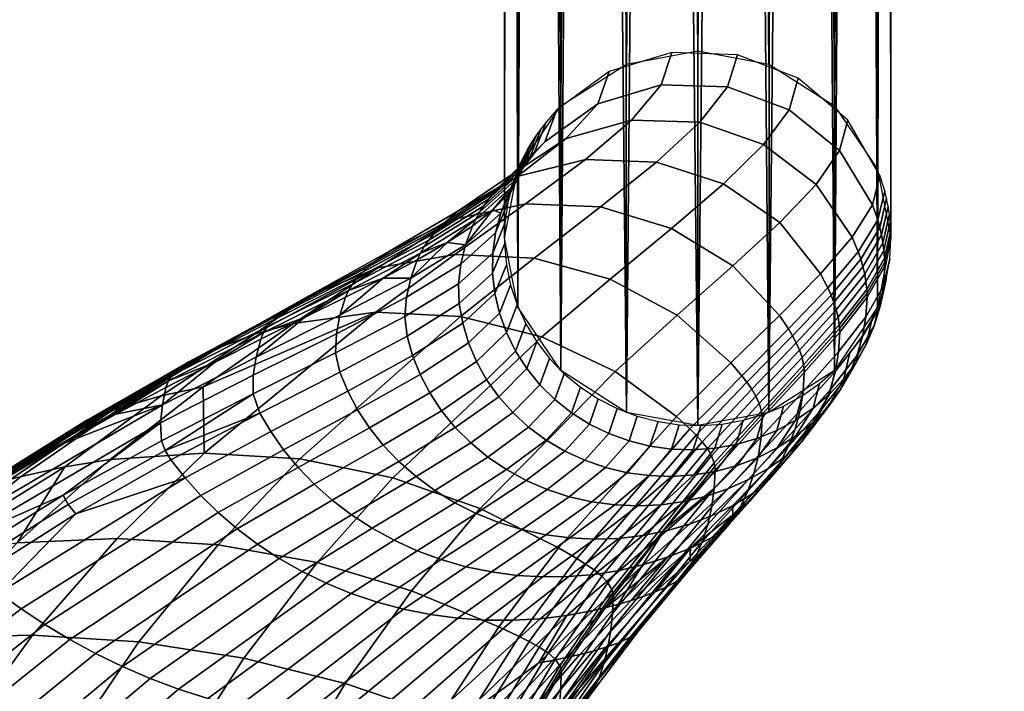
# Model space of a CAD drawing. Header units: millimetres. Extents: x -294 to 294, y -233 to 281.
# Tile 19 of 66: x -268 to -227, y 91 to 119. Entities that reach past the tile are written whole.
import ezdxf

# ---------------------------------------------------------------- set-up
doc = ezdxf.new("R2010")
doc.units = ezdxf.units.MM
doc.header["$MEASUREMENT"] = 0
for name, color, linetype, true_color in [('nozky', 7, 'Continuous', 0x1e1e1e), ('podnoz', 252, 'Continuous', 0x696969), ('podrucky', 7, 'Continuous', 0x000000)]:
    doc.layers.add(name, color=color, linetype=linetype, true_color=true_color)

msp = doc.modelspace()

# ---------------------------------------------------------------- meshes
at = {"layer": 'nozky'}
mesh = msp.add_polyface(dxfattribs=at)
corners = [(-224.936, -216.732, 2), (-223.794, -217.041), (-224.981, -216.952), (-226.511, -216.889, 2), (-223.75, -216.821, 2), (-246.692, 260.476), (-247.41, 261.888), (-233.308, 260.476), (-247.85, 263.411), (-232.59, 261.888), (-234.292, 259.217), (-245.708, 259.217), (-236.892, 257.394), (-241.588, 256.91), (-243.108, 257.394), (-244.5, 258.175), (-238.412, 256.91), (-240, 256.746), (-235.5, 258.175), (-232.15, 263.411), (-232, 265), (-247.85, 262.903, 2), (-247.85, 263.411), (-247.41, 261.888), (-246.692, 259.968, 2), (-246.692, 260.476), (-245.708, 259.217), (-247.41, 261.38, 2), (-244.5, 257.667, 2), (-244.5, 258.175), (-243.108, 257.394), (-241.588, 256.402, 2), (-241.588, 256.91), (-240, 256.746), (-243.108, 256.886, 2), (-245.708, 258.709, 2), (-232.59, 261.38, 2), (-233.308, 260.476), (-232.59, 261.888), (-232.15, 262.903, 2), (-232.15, 263.411), (-232, 265), (-232, 264.492, 2), (-236.892, 256.886, 2), (-238.412, 256.91), (-236.892, 257.394), (-234.292, 258.709, 2), (-235.5, 258.175), (-234.292, 259.217), (-235.5, 257.667, 2), (-233.308, 259.968, 2), (-238.412, 256.402, 2), (-248, 264.492, 2), (-240, 256.238, 2)]
mesh.append_faces([[corners[k] for k in face] for face in [(0, 1, 2, 2), (0, 2, 3, 3), (1, 0, 4, 4), (5, 6, 7, 7), (8, 9, 6, 6), (5, 10, 11, 11), (12, 13, 14, 14), (14, 15, 12, 12), (11, 10, 15, 15), (13, 16, 17, 17), (15, 18, 12, 12), (18, 15, 10, 10), (5, 7, 10, 10), (9, 8, 19, 19), (20, 19, 8, 8), (6, 9, 7, 7), (13, 12, 16, 16), (21, 22, 23, 23), (24, 25, 26, 26), (27, 23, 25, 25), (28, 29, 30, 30), (31, 32, 33, 33), (34, 30, 32, 32), (35, 26, 29, 29), (36, 37, 38, 38), (39, 38, 40, 40), (41, 42, 40, 40), (43, 44, 45, 45), (46, 47, 48, 48), (49, 45, 47, 47), (48, 37, 50, 50), (51, 33, 44, 44), (27, 25, 24, 24), (24, 26, 35, 35), (23, 27, 21, 21), (34, 32, 31, 31), (30, 34, 28, 28), (29, 28, 35, 35), (21, 52, 22, 22), (46, 48, 50, 50), (50, 37, 36, 36), (47, 46, 49, 49), (51, 53, 33, 33), (51, 44, 43, 43), (45, 49, 43, 43), (53, 31, 33, 33), (38, 39, 36, 36), (40, 42, 39, 39)]])
at = {"layer": 'podnoz'}
mesh = msp.add_polyface(dxfattribs=at)
corners = [(-236.892, 272.097, 2), (-237.055, 117.209, 611.832), (-235.5, 271.316, 2), (-234.343, 115.483, 611.393), (-234.292, 270.275, 2), (-233.308, 269.016, 2), (-232.562, 112.854, 610.725), (-232.59, 267.604, 2), (-238.412, 272.582, 2), (-240, 272.746, 2), (-241.588, 272.582, 2), (-240, 117.754, 611.97), (-243.108, 272.097, 2), (-242.945, 117.209, 611.832), (-244.5, 271.316, 2), (-245.708, 270.275, 2), (-245.657, 115.483, 611.393), (-246.692, 269.016, 2), (-232, 110, 610), (-232, 264.492, 2), (-232.15, 266.081, 2), (-248, 110, 610), (-247.438, 112.854, 610.725), (-247.85, 266.081, 2), (-247.41, 267.604, 2), (-248, 264.492, 2), (-247.438, 107.146, 609.275), (-247.41, 261.38, 2), (-246.692, 259.968, 2), (-247.85, 262.903, 2), (-242.945, 102.791, 608.168), (-244.5, 257.667, 2), (-243.108, 256.886, 2), (-245.657, 104.517, 608.607), (-245.708, 258.709, 2), (-232.15, 262.903, 2), (-232.562, 107.146, 609.275), (-232.59, 261.38, 2), (-234.343, 104.517, 608.607), (-234.292, 258.709, 2), (-233.308, 259.968, 2), (-235.5, 257.667, 2), (-241.588, 256.402, 2), (-240, 102.246, 608.03), (-240, 256.238, 2), (-238.412, 256.402, 2), (-236.892, 256.886, 2), (-237.055, 102.791, 608.168)]
mesh.append_faces([[corners[k] for k in face] for face in [(0, 1, 2, 2), (2, 3, 4, 4), (5, 4, 3, 3), (5, 6, 7, 7), (8, 1, 0, 0), (9, 10, 11, 11), (10, 12, 13, 13), (14, 15, 16, 16), (14, 13, 12, 12), (9, 11, 8, 8), (15, 17, 16, 16), (18, 19, 20, 20), (6, 18, 20, 20), (7, 6, 20, 20), (3, 6, 5, 5), (21, 22, 23, 23), (22, 24, 23, 23), (13, 11, 10, 10), (22, 16, 17, 17), (21, 23, 25, 25), (11, 1, 8, 8), (22, 17, 24, 24), (26, 27, 28, 28), (26, 29, 27, 27), (30, 31, 32, 32), (33, 34, 31, 31), (33, 28, 34, 34), (35, 36, 37, 37), (19, 18, 35, 35), (38, 39, 40, 40), (38, 41, 39, 39), (40, 37, 36, 36), (26, 21, 29, 29), (32, 42, 30, 30), (33, 26, 28, 28), (30, 33, 31, 31), (43, 42, 44, 44), (44, 45, 43, 43), (46, 47, 45, 45), (41, 47, 46, 46), (36, 38, 40, 40), (25, 29, 21, 21)]])
mesh = msp.add_polyface(dxfattribs=at)
corners = [(-235.5, 271.316, 2), (-237.055, 117.209, 611.832), (-234.343, 115.483, 611.393), (-242.945, 117.209, 611.832), (-244.5, 271.316, 2), (-245.657, 115.483, 611.393), (-232.562, 107.146, 609.275), (-232.15, 262.903, 2), (-232, 110, 610), (-237.069, 153.577, 456.609), (-237.592, 150.723, 457.363), (-194.231, 139.156, 443.677), (-193.929, 140.567, 443.441), (-236.967, 156.206, 454.708), (-193.708, 142.01, 442.923), (-193.595, 143.399, 442.108), (-238.453, 147.87, 457.046), (-194.614, 137.746, 443.658), (-238.119, 158.477, 449.14), (-237.365, 157.932, 451.99), (-194.004, 146.365, 438.304), (-194.352, 146.78, 436.852), (-239.138, 157.932, 446.374), (-194.759, 146.909, 435.454), (-195.228, 146.78, 434.076), (-241.547, 153.577, 442.422), (-240.373, 156.206, 443.919), (-197.012, 144.638, 430.234), (-197.626, 143.399, 429.338), (-242.541, 150.148, 442.17), (-242.408, 150.723, 442.105), (-199.047, 139.156, 428.419), (-199.18, 138.581, 428.484), (-198.186, 142.01, 428.736), (-198.665, 140.567, 428.438), (-196.383, 145.646, 431.376), (-193.607, 144.638, 441.023), (-193.747, 145.646, 439.726), (-195.777, 146.365, 432.688), (-177.675, 144.25, 433.426), (-186.468, 144.837, 435.972), (-185.907, 143.077, 438.64), (-176.946, 142.478, 436.045), (-178.461, 144.8, 430.586), (-187.249, 145.387, 433.131), (-179.242, 144.228, 427.749), (-188.171, 144.823, 430.335), (-179.955, 142.436, 425.139), (-189.179, 143.051, 427.81), (-169.984, 144.612, 431.395), (-169.205, 142.842, 434.001), (-170.746, 145.164, 428.549), (-171.44, 144.595, 425.689), (-172.001, 142.809, 423.038)]
mesh.append_faces([[corners[k] for k in face] for face in [(0, 1, 2, 2), (3, 4, 5, 5), (6, 7, 8, 8), (9, 10, 11, 12), (13, 9, 14, 15), (10, 16, 17, 11), (18, 19, 20, 21), (22, 18, 23, 24), (25, 26, 27, 28), (29, 30, 31, 32), (30, 25, 33, 34), (26, 22, 35, 27), (19, 13, 36, 37), (9, 12, 14, 14), (13, 15, 36, 36), (19, 37, 20, 20), (22, 24, 38, 38), (18, 21, 23, 23), (25, 28, 33, 33), (22, 38, 35, 35), (39, 40, 41, 42), (43, 44, 40, 39), (45, 46, 44, 43), (47, 48, 46, 45), (49, 39, 42, 50), (51, 43, 39, 49), (52, 45, 43, 51), (53, 47, 45, 52), (41, 37, 36, 36), (40, 20, 37, 37), (36, 15, 41, 41), (44, 23, 21, 21), (44, 24, 23, 23), (46, 35, 38, 38), (48, 28, 27, 27), (27, 35, 48, 48), (38, 24, 46, 46), (21, 20, 40, 40), (41, 40, 37, 37), (40, 44, 21, 21), (46, 48, 35, 35), (44, 46, 24, 24)]])
mesh = msp.add_polyface(dxfattribs=at)
corners = [(-241.588, 256.402, 2), (-240, 102.246, 608.03), (-242.945, 102.791, 608.168), (-238.412, 256.402, 2), (-237.055, 102.791, 608.168), (-235.5, 257.667, 2), (-234.343, 104.517, 608.607), (-242.979, 147.428, 443.081), (-242.541, 150.148, 442.17), (-199.18, 138.581, 428.484), (-199.44, 137.222, 428.808), (-243.014, 145.011, 445.013), (-199.693, 134.575, 430.244), (-199.653, 133.444, 431.327), (-242.603, 143.458, 447.628), (-199.499, 132.535, 432.585), (-241.881, 142.97, 450.327), (-199.242, 131.891, 433.942), (-198.907, 131.519, 435.318), (-199.618, 135.861, 429.395), (-240.862, 143.515, 453.094), (-198.52, 131.403, 436.642), (-198.051, 131.533, 438.02), (-239.627, 145.241, 455.548), (-197.502, 131.948, 439.408), (-196.896, 132.667, 440.719), (-238.453, 147.87, 457.046), (-195.653, 134.914, 442.758), (-195.093, 136.302, 443.36), (-196.267, 133.674, 441.862), (-194.614, 137.746, 443.658), (-242.408, 150.723, 442.105), (-198.665, 140.567, 428.438), (-199.047, 139.156, 428.419), (-190.634, 136.85, 425.84), (-190.774, 134.069, 426.658), (-190.557, 131.602, 428.513), (-190.001, 130.019, 431.083), (-189.257, 129.527, 433.776), (-188.335, 130.09, 436.572), (-187.327, 131.863, 439.096), (-197.626, 143.399, 429.338), (-190.034, 140.359, 426.214), (-198.186, 142.01, 428.736), (-189.179, 143.051, 427.81), (-197.403, 138.738, 427.902), (-190.566, 137.438, 425.795)]
mesh.append_faces([[corners[k] for k in face] for face in [(0, 1, 2, 2), (3, 4, 1, 1), (4, 5, 6, 6), (7, 8, 9, 10), (11, 7, 12, 13), (14, 11, 13, 15), (16, 14, 17, 18), (7, 10, 19, 19), (7, 19, 12, 12), (14, 15, 17, 17), (20, 16, 21, 22), (23, 20, 24, 25), (26, 23, 27, 28), (21, 16, 18, 18), (20, 22, 24, 24), (23, 25, 29, 29), (23, 29, 27, 27), (26, 28, 30, 30), (31, 32, 33, 33), (34, 10, 9, 9), (35, 19, 10, 10), (36, 13, 12, 12), (36, 15, 13, 13), (12, 19, 35, 35), (37, 18, 17, 17), (38, 21, 18, 18), (39, 24, 22, 22), (40, 29, 25, 25), (22, 21, 38, 38), (17, 15, 37, 37), (35, 36, 12, 12), (36, 37, 15, 15), (37, 38, 18, 18), (34, 35, 10, 10), (41, 42, 43, 43), (44, 42, 41, 41), (32, 43, 42, 42), (45, 33, 32, 32), (45, 46, 34, 9), (32, 46, 45, 45), (33, 45, 9, 9)]])
at = {"layer": 'podrucky'}
mesh = msp.add_polyface(dxfattribs=at)
corners = [(-247.549, 112.4, 615.814), (-247.706, 112.112, 615.714), (-249.181, 110.788, 619.994), (-249.024, 111.07, 620.124), (-247.027, 113.706, 610.942), (-247.184, 113.412, 610.867), (-247.378, 112.682, 615.904), (-248.847, 111.344, 620.235), (-246.858, 113.993, 611.015), (-247.193, 112.958, 615.983), (-248.653, 111.613, 620.328), (-246.676, 114.272, 611.086), (-246.994, 113.227, 616.053), (-248.442, 111.874, 620.401), (-246.482, 114.544, 611.155), (-246.784, 113.489, 616.114), (-248.217, 112.126, 620.457), (-246.276, 114.808, 611.222), (-247.736, 112.606, 620.564), (-250.445, 110.664, 624.287), (-249.921, 111.116, 624.383), (-246.329, 113.985, 616.231), (-245.831, 115.309, 611.349), (-245.438, 114.124, 620.896), (-247.475, 112.547, 624.684), (-244.127, 115.557, 616.597), (-243.663, 116.893, 611.752), (-244.645, 113.255, 624.789), (-250.116, 110.778, 627.998), (-247.12, 111.417, 628.088), (-242.736, 114.883, 621.023), (-241.508, 116.345, 616.756), (-241.073, 117.684, 611.952), (-244.02, 111.292, 627.938), (-250.049, 109.326, 630.955), (-246.762, 109.172, 630.818), (-241.703, 113.153, 624.641), (-239.916, 114.796, 620.895), (-238.766, 116.261, 616.669), (-238.359, 117.589, 611.928), (-243.62, 108.306, 630.439), (-249.822, 106.755, 633.313), (-246.456, 105.911, 632.985), (-241.08, 110.406, 627.528), (-238.933, 112.249, 624.225), (-237.277, 113.874, 620.501), (-238.545, 108.853, 626.879), (-240.848, 106.81, 629.837), (-236.599, 110.645, 623.561), (-248.473, 111.167, 617.797), (-249.319, 110.501, 619.85), (-247.848, 111.82, 615.606), (-247.46, 112.466, 613.272), (-247.327, 113.112, 610.791), (-247.919, 108.9, 609.72), (-247.744, 108.056, 609.506), (-248.199, 106.89, 613.775), (-248.391, 107.713, 614.068), (-247.996, 109.758, 609.938), (-248.486, 108.548, 614.371), (-248.479, 109.385, 614.691), (-249.871, 107.294, 618.219), (-249.905, 108.115, 618.631), (-247.975, 110.618, 610.157), (-248.365, 110.218, 615.002), (-249.807, 108.931, 619.041), (-247.855, 111.471, 610.374), (-248.153, 111.033, 615.306), (-249.608, 109.73, 619.446), (-247.638, 112.306, 610.586)]
mesh.append_faces([[corners[k] for k in face] for face in [(0, 1, 2, 3), (4, 5, 1, 0), (6, 0, 3, 7), (8, 4, 0, 6), (9, 6, 7, 10), (11, 8, 6, 9), (12, 9, 10, 13), (14, 11, 9, 12), (15, 12, 13, 16), (17, 14, 12, 15), (18, 16, 19, 20), (21, 15, 16, 18), (22, 17, 15, 21), (23, 18, 20, 24), (25, 21, 18, 23), (26, 22, 21, 25), (27, 24, 28, 29), (30, 23, 24, 27), (31, 25, 23, 30), (32, 26, 25, 31), (33, 29, 34, 35), (36, 27, 29, 33), (37, 30, 27, 36), (38, 31, 30, 37), (39, 32, 31, 38), (40, 35, 41, 42), (43, 33, 35, 40), (44, 36, 33, 43), (45, 37, 36, 44), (46, 43, 40, 47), (48, 44, 43, 46), (2, 49, 50, 50), (1, 51, 49, 49), (51, 1, 52, 52), (53, 52, 5, 5), (1, 5, 52, 52), (2, 1, 49, 49), (54, 55, 56, 57), (58, 54, 57, 59), (60, 59, 61, 62), (63, 58, 59, 60), (64, 60, 62, 65), (66, 63, 60, 64), (67, 64, 65, 68), (69, 66, 64, 67), (68, 49, 67, 67), (69, 67, 52, 53), (68, 50, 49, 49), (67, 51, 52, 52), (67, 49, 51, 51)]])
mesh = msp.add_polyface(dxfattribs=at)
corners = [(-236.212, 115.318, 616.329), (-238.766, 116.261, 616.669), (-239.916, 114.796, 620.895), (-237.277, 113.874, 620.501), (-235.835, 116.62, 611.682), (-238.359, 117.589, 611.928), (-235.098, 112.224, 619.864), (-238.933, 112.249, 624.225), (-236.599, 110.645, 623.561), (-234.132, 113.626, 615.765), (-233.79, 114.888, 611.242), (-234.914, 108.522, 622.711), (-238.545, 108.853, 626.879), (-236.615, 106.804, 626.048), (-233.603, 110.036, 619.044), (-232.759, 111.381, 615.031), (-232.461, 112.594, 610.659), (-236.244, 106.241, 625.822), (-238.627, 104.847, 629.067), (-238.173, 104.308, 628.857), (-234.613, 107.938, 622.48), (-233.356, 109.434, 618.82), (-232.547, 110.763, 614.83), (-232.26, 111.962, 610.498), (-234.482, 107.641, 622.362), (-236.076, 105.955, 625.707), (-233.252, 109.127, 618.706), (-232.461, 110.448, 614.728), (-232.181, 111.64, 610.417), (-234.363, 107.339, 622.224), (-235.921, 105.662, 625.562), (-233.162, 108.818, 618.58), (-232.39, 110.132, 614.62), (-232.116, 111.316, 610.334), (-234.263, 107.034, 622.057), (-235.786, 105.363, 625.375), (-233.089, 108.506, 618.437), (-232.333, 109.812, 614.505), (-232.065, 110.989, 610.251), (-234.187, 106.725, 621.867), (-235.682, 105.059, 625.153), (-233.034, 108.192, 618.281), (-232.292, 109.492, 614.384), (-232.029, 110.66, 610.168), (-234.139, 106.415, 621.665), (-235.616, 104.753, 624.911), (-233, 107.876, 618.119), (-232.267, 109.171, 614.262), (-232.007, 110.331, 610.084), (-232.991, 107.718, 618.038), (-234.127, 106.259, 621.563), (-232.26, 109.01, 614.201), (-232.002, 110.165, 610.042), (-232.988, 107.56, 617.958), (-232.258, 108.848, 614.141), (-232, 110, 610), (-234.123, 106.104, 621.461), (-233.176, 105.925, 617.128), (-233.035, 106.738, 617.542), (-234.167, 105.296, 620.935), (-234.301, 104.498, 620.41), (-232.453, 107.18, 613.518), (-232.307, 108.009, 613.829), (-232.197, 108.292, 609.566), (-232.049, 109.14, 609.782), (-232.693, 106.372, 613.213), (-233.41, 105.133, 616.719), (-232.44, 107.464, 609.356), (-232.777, 106.667, 609.153), (-233.026, 105.595, 612.916), (-233.203, 105.912, 608.961), (-233.447, 104.859, 612.629)]
mesh.append_faces([[corners[k] for k in face] for face in [(0, 1, 2, 3), (4, 5, 1, 0), (6, 3, 7, 8), (9, 0, 3, 6), (10, 4, 0, 9), (11, 8, 12, 13), (14, 6, 8, 11), (15, 9, 6, 14), (16, 10, 9, 15), (17, 13, 18, 19), (20, 11, 13, 17), (21, 14, 11, 20), (22, 15, 14, 21), (23, 16, 15, 22), (24, 20, 17, 25), (26, 21, 20, 24), (27, 22, 21, 26), (28, 23, 22, 27), (29, 24, 25, 30), (31, 26, 24, 29), (32, 27, 26, 31), (33, 28, 27, 32), (34, 29, 30, 35), (36, 31, 29, 34), (37, 32, 31, 36), (38, 33, 32, 37), (39, 34, 35, 40), (41, 36, 34, 39), (42, 37, 36, 41), (43, 38, 37, 42), (44, 39, 40, 45), (46, 41, 39, 44), (47, 42, 41, 46), (48, 43, 42, 47), (49, 46, 44, 50), (51, 47, 46, 49), (52, 48, 47, 51), (51, 49, 53, 54), (52, 51, 54, 55), (49, 50, 56, 53), (57, 58, 59, 60), (61, 62, 58, 57), (63, 64, 62, 61), (65, 61, 57, 66), (67, 63, 61, 65), (68, 67, 65, 69), (70, 68, 69, 71), (54, 53, 58, 62), (55, 54, 62, 64), (53, 56, 59, 58)]])
mesh = msp.add_polyface(dxfattribs=at)
corners = [(-251.316, 109.656, 623.907), (-251.474, 109.382, 623.745), (-254.449, 107.835, 627.005), (-254.289, 108.102, 627.204), (-249.024, 111.07, 620.124), (-249.181, 110.788, 619.994), (-251.131, 109.922, 624.045), (-254.094, 108.356, 627.371), (-248.847, 111.344, 620.235), (-250.923, 110.179, 624.155), (-253.866, 108.599, 627.502), (-248.653, 111.613, 620.328), (-250.692, 110.426, 624.235), (-253.61, 108.828, 627.591), (-248.442, 111.874, 620.401), (-250.445, 110.664, 624.287), (-253.335, 109.048, 627.639), (-248.217, 112.126, 620.457), (-249.921, 111.116, 624.383), (-252.757, 109.464, 627.726), (-250.116, 110.778, 627.998), (-256.111, 107.594, 630.626), (-253.242, 108.77, 630.872), (-247.475, 112.547, 624.684), (-250.049, 109.326, 630.955), (-256.731, 106.475, 633.343), (-253.318, 106.94, 633.425), (-247.12, 111.417, 628.088), (-246.762, 109.172, 630.818), (-249.822, 106.755, 633.313), (-246.456, 105.911, 632.985), (-256.472, 100.863, 637.277), (-252.618, 100.083, 637.093), (-253.013, 108.351, 625.232), (-254.573, 107.559, 626.784), (-251.606, 109.1, 623.563), (-250.369, 109.815, 621.77), (-249.319, 110.501, 619.85), (-248.687, 100.941, 619.117), (-247.918, 100.419, 618.857), (-250.046, 99.048, 621.564), (-250.879, 99.559, 621.839), (-249.394, 101.527, 619.401), (-251.655, 100.131, 622.137), (-252.368, 100.758, 622.458), (-254.332, 98.551, 624.512), (-255.132, 99.16, 624.834), (-250.032, 102.169, 619.709), (-253.012, 101.433, 622.8), (-255.869, 99.817, 625.176), (-250.597, 102.86, 620.039), (-248.735, 104.142, 616.857), (-248.232, 103.435, 616.556), (-251.081, 103.593, 620.387), (-253.581, 102.148, 623.162), (-249.154, 104.892, 617.176), (-251.482, 104.357, 620.753), (-254.073, 102.895, 623.54), (-249.485, 105.673, 617.511), (-251.797, 105.144, 621.132), (-254.484, 103.665, 623.931), (-249.725, 106.477, 617.858), (-252.022, 105.945, 621.529), (-254.813, 104.451, 624.344), (-249.871, 107.294, 618.219), (-252.12, 106.754, 622.02), (-254.994, 105.251, 624.904), (-249.905, 108.115, 618.631), (-252.047, 107.556, 622.533), (-254.955, 106.039, 625.523), (-249.807, 108.931, 619.041), (-251.87, 108.341, 623.048), (-254.804, 106.81, 626.153), (-249.608, 109.73, 619.446)]
mesh.append_faces([[corners[k] for k in face] for face in [(0, 1, 2, 3), (4, 5, 1, 0), (6, 0, 3, 7), (8, 4, 0, 6), (9, 6, 7, 10), (11, 8, 6, 9), (12, 9, 10, 13), (14, 11, 9, 12), (15, 12, 13, 16), (17, 14, 12, 15), (18, 15, 16, 19), (20, 19, 21, 22), (23, 18, 19, 20), (24, 22, 25, 26), (27, 20, 22, 24), (28, 24, 26, 29), (30, 29, 31, 32), (2, 33, 34, 34), (2, 1, 33, 33), (33, 1, 35, 35), (36, 35, 1, 1), (37, 36, 5, 5), (36, 1, 5, 5), (38, 39, 40, 41), (42, 38, 41, 43), (44, 43, 45, 46), (47, 42, 43, 44), (48, 44, 46, 49), (50, 47, 44, 48), (51, 52, 47, 50), (53, 50, 48, 54), (55, 51, 50, 53), (56, 53, 54, 57), (58, 55, 53, 56), (59, 56, 57, 60), (61, 58, 56, 59), (62, 59, 60, 63), (64, 61, 59, 62), (65, 62, 63, 66), (67, 64, 62, 65), (68, 65, 66, 69), (70, 67, 65, 68), (71, 68, 69, 72), (73, 70, 68, 71), (33, 71, 72, 72), (36, 73, 71, 71), (72, 34, 33, 33), (71, 33, 35, 35), (73, 36, 37, 37), (71, 35, 36, 36)]])
mesh = msp.add_polyface(dxfattribs=at)
corners = [(-257.808, 106.348, 630.052), (-257.97, 106.091, 629.815), (-261.902, 104.09, 632.212), (-261.737, 104.336, 632.489), (-254.289, 108.102, 627.204), (-254.449, 107.835, 627.005), (-257.6, 106.589, 630.252), (-261.514, 104.563, 632.723), (-254.094, 108.356, 627.371), (-257.349, 106.814, 630.405), (-261.237, 104.769, 632.901), (-253.866, 108.599, 627.502), (-261.081, 104.865, 632.966), (-260.916, 104.955, 633.012), (-257.063, 107.024, 630.505), (-253.61, 108.828, 627.591), (-260.744, 105.042, 633.037), (-260.57, 105.127, 633.053), (-256.754, 107.22, 630.549), (-253.335, 109.048, 627.639), (-260.217, 105.292, 633.088), (-259.855, 105.452, 633.121), (-256.111, 107.594, 630.626), (-252.757, 109.464, 627.726), (-256.731, 106.475, 633.343), (-258.341, 106.025, 633.245), (-262.202, 103.469, 635.357), (-260.461, 103.846, 635.447), (-253.242, 108.77, 630.872), (-253.318, 106.94, 633.425), (-260.423, 101.107, 637.313), (-249.822, 106.755, 633.313), (-256.472, 100.863, 637.277), (-258.085, 105.819, 629.553), (-260.003, 104.857, 630.78), (-254.573, 107.559, 626.784), (-256.27, 106.717, 628.223), (-253.581, 102.148, 623.162), (-253.012, 101.433, 622.8), (-255.869, 99.817, 625.176), (-256.539, 100.513, 625.535), (-257.138, 101.241, 625.91), (-259.84, 98.642, 627.544), (-260.56, 99.347, 627.902), (-254.073, 102.895, 623.54), (-257.664, 101.993, 626.297), (-261.214, 100.077, 628.271), (-254.484, 103.665, 623.931), (-258.115, 102.761, 626.708), (-261.8, 100.826, 628.666), (-254.813, 104.451, 624.344), (-262.04, 101.214, 628.961), (-262.193, 101.605, 629.337), (-258.396, 103.552, 627.328), (-254.994, 105.251, 624.904), (-258.396, 104.325, 628.055), (-262.237, 102.362, 630.17), (-254.955, 106.039, 625.523), (-258.277, 105.081, 628.803), (-262.154, 103.1, 631.039), (-254.804, 106.81, 626.153), (-262.006, 103.824, 631.909)]
mesh.append_faces([[corners[k] for k in face] for face in [(0, 1, 2, 3), (4, 5, 1, 0), (6, 0, 3, 7), (8, 4, 0, 6), (9, 6, 7, 10), (11, 8, 6, 9), (12, 13, 14, 14), (9, 10, 12, 12), (14, 9, 12, 12), (15, 11, 9, 14), (16, 17, 18, 18), (14, 13, 16, 16), (18, 14, 16, 16), (19, 15, 14, 18), (20, 21, 22, 22), (18, 17, 20, 20), (22, 18, 20, 20), (23, 19, 18, 22), (24, 25, 26, 27), (25, 24, 28, 28), (22, 21, 25, 25), (28, 22, 25, 25), (29, 24, 27, 27), (30, 29, 27, 27), (31, 29, 30, 32), (1, 33, 34, 34), (5, 35, 36, 36), (36, 33, 1, 1), (2, 1, 34, 34), (1, 5, 36, 36), (37, 38, 39, 40), (41, 40, 42, 43), (44, 37, 40, 41), (45, 41, 43, 46), (47, 44, 41, 45), (48, 45, 46, 49), (50, 47, 45, 48), (51, 52, 53, 53), (48, 49, 51, 51), (53, 48, 51, 51), (54, 50, 48, 53), (55, 53, 52, 56), (57, 54, 53, 55), (58, 55, 56, 59), (60, 57, 55, 58), (58, 59, 34, 33), (60, 58, 36, 35), (59, 61, 34, 34), (58, 33, 36, 36)]])
mesh = msp.add_polyface(dxfattribs=at)
corners = [(-243.419, 104.481, 632.458), (-246.456, 105.911, 632.985), (-252.618, 100.083, 637.093), (-249.006, 98.817, 636.774), (-240.848, 106.81, 629.837), (-243.62, 108.306, 630.439), (-240.873, 102.615, 631.782), (-245.754, 97.184, 636.356), (-238.627, 104.847, 629.067), (-236.615, 106.804, 626.048), (-238.545, 108.853, 626.879), (-238.173, 104.308, 628.857), (-240.327, 102.103, 631.598), (-237.963, 104.034, 628.751), (-240.068, 101.843, 631.504), (-237.764, 103.751, 628.605), (-239.82, 101.572, 631.361), (-237.589, 103.459, 628.4), (-239.6, 101.288, 631.142), (-237.452, 103.16, 628.148), (-239.426, 100.995, 630.861), (-237.364, 102.858, 627.865), (-239.316, 100.698, 630.539), (-237.485, 101.01, 626.05), (-237.372, 101.78, 626.81), (-239.311, 99.645, 629.319), (-239.412, 98.892, 628.438), (-238.372, 100.586, 614.933), (-237.519, 100.911, 614.979), (-238.746, 99.625, 617.81), (-239.641, 99.322, 617.788), (-238.414, 101.458, 611.684), (-237.554, 101.707, 611.727), (-239.257, 100.347, 614.913), (-239.296, 101.302, 611.668), (-240.165, 100.198, 614.921), (-238.989, 102.308, 608.046), (-238.115, 102.464, 608.085), (-240.191, 101.238, 611.68), (-241.085, 100.139, 614.957), (-239.875, 102.248, 608.03), (-241.088, 101.267, 611.718), (-242.006, 100.171, 615.023), (-240.763, 102.281, 608.039), (-241.975, 101.39, 611.784), (-242.919, 100.293, 615.118), (-241.641, 102.411, 608.072), (-242.842, 101.606, 611.878), (-243.812, 100.506, 615.242), (-242.499, 102.634, 608.128), (-243.679, 101.911, 611.999), (-244.676, 100.805, 615.394), (-243.326, 102.948, 608.208), (-245.501, 101.187, 615.575), (-246.226, 99.593, 618.418), (-247.095, 99.968, 618.624), (-244.475, 102.301, 612.145), (-244.112, 103.349, 608.31), (-246.277, 101.646, 615.783), (-247.918, 100.419, 618.857), (-245.221, 102.77, 612.317), (-244.847, 103.831, 608.432), (-246.996, 102.179, 616.017), (-248.687, 100.941, 619.117), (-245.908, 103.316, 612.512), (-245.523, 104.39, 608.575), (-247.65, 102.778, 616.275), (-249.394, 101.527, 619.401), (-246.527, 103.928, 612.729), (-246.13, 105.019, 608.734), (-248.232, 103.435, 616.556), (-250.032, 102.169, 619.709), (-247.073, 104.6, 612.966), (-246.663, 105.708, 608.909), (-247.536, 105.324, 613.221), (-248.735, 104.142, 616.857), (-247.112, 106.45, 609.098), (-247.913, 106.091, 613.491), (-249.154, 104.892, 617.176), (-247.474, 107.236, 609.298), (-248.199, 106.89, 613.775), (-249.485, 105.673, 617.511), (-247.744, 108.056, 609.506), (-248.391, 107.713, 614.068), (-249.725, 106.477, 617.858), (-248.486, 108.548, 614.371), (-249.871, 107.294, 618.219)]
mesh.append_faces([[corners[k] for k in face] for face in [(0, 1, 2, 3), (4, 5, 1, 0), (6, 0, 3, 7), (8, 4, 0, 6), (9, 10, 4, 8), (11, 8, 6, 12), (13, 11, 12, 14), (15, 13, 14, 16), (17, 15, 16, 18), (19, 17, 18, 20), (21, 19, 20, 22), (23, 24, 25, 26), (27, 28, 29, 30), (31, 32, 27, 33), (34, 31, 33, 35), (36, 37, 31, 34), (38, 34, 35, 39), (40, 36, 34, 38), (41, 38, 39, 42), (43, 40, 38, 41), (44, 41, 42, 45), (46, 43, 41, 44), (47, 44, 45, 48), (49, 46, 44, 47), (50, 47, 48, 51), (52, 49, 47, 50), (53, 51, 54, 55), (56, 50, 51, 53), (57, 52, 50, 56), (58, 53, 55, 59), (60, 56, 53, 58), (61, 57, 56, 60), (62, 58, 59, 63), (64, 60, 58, 62), (65, 61, 60, 64), (66, 62, 63, 67), (68, 64, 62, 66), (69, 65, 64, 68), (70, 66, 67, 71), (72, 68, 66, 70), (73, 69, 68, 72), (74, 72, 70, 75), (76, 73, 72, 74), (77, 74, 75, 78), (79, 76, 74, 77), (80, 77, 78, 81), (82, 79, 77, 80), (83, 80, 81, 84), (85, 83, 84, 86)]])
mesh = msp.add_polyface(dxfattribs=at)
corners = [(-236.076, 105.955, 625.707), (-236.244, 106.241, 625.822), (-238.173, 104.308, 628.857), (-237.963, 104.034, 628.751), (-235.921, 105.662, 625.562), (-237.764, 103.751, 628.605), (-235.786, 105.363, 625.375), (-237.589, 103.459, 628.4), (-235.682, 105.059, 625.153), (-237.452, 103.16, 628.148), (-235.616, 104.753, 624.911), (-237.364, 102.858, 627.865), (-237.342, 102.708, 627.718), (-239.316, 100.698, 630.539), (-239.287, 100.551, 630.37), (-235.599, 104.6, 624.786), (-234.127, 106.259, 621.563), (-234.139, 106.415, 621.665), (-239.277, 100.404, 630.2), (-237.334, 102.558, 627.571), (-235.594, 104.447, 624.662), (-234.123, 106.104, 621.461), (-235.76, 102.869, 623.379), (-235.635, 103.654, 624.02), (-237.372, 101.78, 626.81), (-237.485, 101.01, 626.05), (-234.301, 104.498, 620.41), (-234.167, 105.296, 620.935), (-235.965, 102.101, 622.741), (-237.673, 100.255, 625.292), (-234.522, 103.718, 619.889), (-233.41, 105.133, 616.719), (-233.176, 105.925, 617.128), (-236.249, 101.361, 622.11), (-237.931, 99.525, 624.541), (-234.828, 102.968, 619.375), (-233.732, 104.371, 616.317), (-233.026, 105.595, 612.916), (-232.693, 106.372, 613.213), (-235.214, 102.254, 618.872), (-236.608, 100.655, 621.49), (-234.139, 103.648, 615.926), (-233.447, 104.859, 612.629), (-237.846, 99.115, 622.028), (-237.062, 99.995, 620.895), (-235.691, 101.588, 618.394), (-234.633, 102.973, 615.557), (-233.953, 104.172, 612.361), (-233.712, 105.207, 608.782), (-233.203, 105.912, 608.961), (-237.376, 99.693, 620.655), (-237.744, 99.415, 620.487), (-236.334, 100.987, 618.058), (-235.247, 102.354, 615.287), (-234.547, 103.538, 612.148), (-234.299, 104.56, 608.618), (-235.947, 101.8, 615.147), (-237.084, 100.461, 617.928), (-235.215, 102.965, 612.003), (-234.956, 103.981, 608.471), (-236.707, 101.317, 615.051), (-237.891, 100.006, 617.857), (-235.945, 102.465, 611.888), (-235.676, 103.477, 608.342), (-237.519, 100.911, 614.979), (-238.746, 99.625, 617.81), (-236.728, 102.044, 611.795), (-236.449, 103.052, 608.235), (-237.554, 101.707, 611.727), (-238.372, 100.586, 614.933), (-237.265, 102.713, 608.148), (-238.115, 102.464, 608.085), (-238.414, 101.458, 611.684), (-239.311, 99.645, 629.319)]
mesh.append_faces([[corners[k] for k in face] for face in [(0, 1, 2, 3), (4, 0, 3, 5), (6, 4, 5, 7), (8, 6, 7, 9), (10, 8, 9, 11), (12, 11, 13, 14), (15, 10, 11, 12), (16, 17, 10, 15), (12, 14, 18, 19), (16, 15, 20, 21), (15, 12, 19, 20), (22, 23, 24, 25), (26, 27, 23, 22), (28, 22, 25, 29), (30, 26, 22, 28), (31, 32, 26, 30), (33, 28, 29, 34), (35, 30, 28, 33), (36, 31, 30, 35), (37, 38, 31, 36), (39, 35, 33, 40), (41, 36, 35, 39), (42, 37, 36, 41), (43, 44, 40, 40), (45, 39, 40, 44), (46, 41, 39, 45), (47, 42, 41, 46), (48, 49, 42, 47), (50, 51, 52, 52), (45, 44, 50, 50), (52, 45, 50, 50), (53, 46, 45, 52), (54, 47, 46, 53), (55, 48, 47, 54), (56, 53, 52, 57), (58, 54, 53, 56), (59, 55, 54, 58), (60, 56, 57, 61), (62, 58, 56, 60), (63, 59, 58, 62), (64, 60, 61, 65), (66, 62, 60, 64), (67, 63, 62, 66), (68, 66, 64, 69), (70, 67, 66, 68), (71, 70, 68, 72), (20, 19, 24, 23), (21, 20, 23, 27), (19, 18, 73, 24)]])
mesh = msp.add_polyface(dxfattribs=at)
corners = [(-261.737, 104.336, 632.489), (-261.902, 104.09, 632.212), (-270.452, 99.086, 635.924), (-270.28, 99.308, 636.283), (-261.514, 104.563, 632.723), (-270.023, 99.501, 636.587), (-265.395, 102.405, 635.027), (-261.237, 104.769, 632.901), (-269.688, 99.665, 636.818), (-273.545, 96.601, 638.457), (-269.291, 99.801, 636.953), (-269.496, 99.736, 636.899), (-260.916, 104.955, 633.012), (-261.081, 104.865, 632.966), (-265.221, 102.489, 635.1), (-265.037, 102.567, 635.15), (-269.079, 99.86, 636.976), (-273.077, 96.692, 638.488), (-268.864, 99.918, 636.987), (-260.57, 105.127, 633.053), (-260.744, 105.042, 633.037), (-264.845, 102.64, 635.174), (-264.651, 102.711, 635.187), (-268.431, 100.032, 637.014), (-272.126, 96.864, 638.533), (-267.993, 100.141, 637.039), (-259.855, 105.452, 633.121), (-260.217, 105.292, 633.088), (-264.258, 102.851, 635.218), (-263.859, 102.986, 635.247), (-266.188, 100.532, 637.136), (-268.164, 97.395, 638.696), (-264.313, 100.835, 637.219), (-258.341, 106.025, 633.245), (-262.202, 103.469, 635.357), (-260.461, 103.846, 635.447), (-260.423, 101.107, 637.313), (-264.032, 97.574, 638.8), (-268.359, 100.228, 634.754), (-270.534, 98.839, 635.539), (-264.078, 102.713, 632.944), (-266.201, 101.517, 633.891), (-262.006, 103.824, 631.909), (-260.003, 104.857, 630.78), (-272.711, 97.343, 636.249), (-265.741, 98.595, 630.261), (-261.8, 100.826, 628.666), (-261.214, 100.077, 628.271), (-262.193, 101.605, 629.337), (-262.04, 101.214, 628.961), (-266.05, 98.974, 630.567), (-266.255, 99.358, 630.975), (-262.237, 102.362, 630.17), (-270.593, 97.465, 633.33), (-262.154, 103.1, 631.039), (-270.588, 98.155, 634.434)]
mesh.append_faces([[corners[k] for k in face] for face in [(0, 1, 2, 3), (4, 0, 3, 5), (6, 7, 4, 4), (5, 8, 6, 6), (4, 5, 6, 6), (9, 10, 11, 11), (12, 13, 14, 15), (13, 7, 6, 14), (14, 6, 8, 11), (15, 14, 11, 10), (16, 10, 9, 9), (17, 18, 16, 16), (9, 17, 16, 16), (19, 20, 21, 22), (20, 12, 15, 21), (21, 15, 10, 16), (22, 21, 16, 18), (23, 18, 17, 17), (24, 25, 23, 23), (17, 24, 23, 23), (26, 27, 28, 29), (27, 19, 22, 28), (28, 22, 18, 23), (29, 28, 23, 25), (30, 25, 24, 24), (31, 32, 30, 30), (24, 31, 30, 30), (33, 26, 29, 34), (34, 29, 25, 30), (35, 34, 30, 32), (36, 32, 31, 37), (35, 32, 36, 36), (2, 38, 39, 39), (1, 40, 41, 41), (1, 42, 40, 40), (41, 38, 2, 2), (43, 42, 1, 1), (39, 44, 2, 2), (2, 1, 41, 41), (45, 46, 47, 47), (48, 49, 50, 51), (49, 46, 45, 50), (52, 48, 51, 51), (53, 52, 51, 51), (54, 52, 53, 55), (54, 55, 38, 41), (55, 44, 39, 39), (54, 40, 42, 42), (54, 41, 40, 40), (55, 39, 38, 38)]])
mesh = msp.add_polyface(dxfattribs=at)
corners = [(-245.754, 97.184, 636.356), (-249.006, 98.817, 636.774), (-251.844, 95.408, 638.511), (-248.233, 93.915, 638.242), (-245.007, 96.738, 636.243), (-247.385, 93.508, 638.17), (-240.327, 102.103, 631.598), (-240.873, 102.615, 631.782), (-244.644, 96.511, 636.185), (-246.969, 93.301, 638.132), (-240.068, 101.843, 631.504), (-244.291, 96.269, 636.055), (-246.561, 93.077, 638.013), (-239.82, 101.572, 631.361), (-243.972, 96.007, 635.815), (-246.193, 92.83, 637.765), (-243.719, 95.732, 635.482), (-245.899, 92.568, 637.41), (-243.556, 95.452, 635.085), (-245.71, 92.301, 636.978), (-243.514, 95.313, 634.873), (-245.661, 92.168, 636.746), (-245.645, 92.038, 636.511), (-243.5, 95.176, 634.659), (-240.099, 96.746, 625.823), (-239.808, 97.434, 626.687), (-243.888, 92.389, 630.199), (-244.101, 91.732, 629.095), (-242.432, 93.755, 626.622), (-241.275, 95.571, 624.421), (-240.841, 95.818, 624.647), (-242.795, 93.485, 626.233), (-243.267, 93.256, 625.977), (-242.252, 95.175, 624.335), (-241.758, 95.36, 624.329), (-243.796, 93.069, 625.884), (-244.334, 92.912, 625.908), (-243.27, 94.85, 624.363), (-242.756, 95.005, 624.347), (-244.882, 92.769, 625.939), (-245.438, 92.639, 625.974), (-241.243, 96.798, 622.489), (-240.304, 97.172, 622.496), (-243.794, 94.709, 624.383), (-246.002, 92.522, 626.012), (-244.326, 94.584, 624.408), (-242.223, 96.489, 622.501), (-243.237, 96.25, 622.535), (-245.412, 94.383, 624.472), (-244.277, 96.083, 622.591), (-246.522, 94.249, 624.554), (-242.267, 97.69, 620.345), (-241.288, 97.886, 620.315), (-245.337, 95.992, 622.671), (-247.648, 94.185, 624.658), (-243.265, 97.575, 620.401), (-246.406, 95.978, 622.776), (-248.784, 94.191, 624.782), (-244.275, 97.542, 620.484), (-242.474, 98.918, 617.885), (-241.515, 98.967, 617.825), (-247.476, 96.042, 622.905), (-249.921, 94.27, 624.927), (-245.285, 97.593, 620.595), (-243.434, 98.958, 617.975), (-242.006, 100.171, 615.023), (-241.085, 100.139, 614.957), (-246.289, 97.725, 620.733), (-248.54, 96.183, 623.06), (-244.386, 99.083, 618.093), (-242.919, 100.293, 615.118), (-247.275, 97.941, 620.9), (-249.589, 96.402, 623.24), (-245.32, 99.296, 618.241), (-243.812, 100.506, 615.242), (-248.236, 98.235, 621.094), (-250.614, 96.695, 623.446), (-246.226, 99.593, 618.418), (-244.676, 100.805, 615.394), (-247.095, 99.968, 618.624), (-249.162, 98.606, 621.316), (-247.918, 100.419, 618.857), (-250.046, 99.048, 621.564), (-243.525, 94.468, 633.542), (-241.355, 97.955, 632.559)]
mesh.append_faces([[corners[k] for k in face] for face in [(0, 1, 2, 3), (4, 0, 3, 5), (6, 7, 0, 4), (8, 4, 5, 9), (10, 6, 4, 8), (11, 8, 9, 12), (13, 10, 8, 11), (14, 11, 12, 15), (16, 14, 15, 17), (18, 16, 17, 19), (20, 18, 19, 21), (20, 21, 22, 23), (24, 25, 26, 27), (24, 27, 28, 28), (29, 30, 31, 32), (33, 34, 35, 36), (34, 29, 32, 35), (37, 38, 39, 40), (38, 33, 36, 39), (38, 37, 41, 41), (42, 33, 38, 38), (43, 37, 40, 44), (43, 45, 46, 46), (41, 37, 43, 43), (46, 41, 43, 43), (47, 46, 45, 48), (49, 47, 48, 50), (51, 52, 47, 49), (53, 49, 50, 54), (55, 51, 49, 53), (56, 53, 54, 57), (58, 55, 53, 56), (59, 60, 55, 58), (61, 56, 57, 62), (63, 58, 56, 61), (64, 59, 58, 63), (65, 66, 59, 64), (67, 63, 61, 68), (69, 64, 63, 67), (70, 65, 64, 69), (71, 67, 68, 72), (73, 69, 67, 71), (74, 70, 69, 73), (75, 71, 72, 76), (77, 73, 71, 75), (78, 74, 73, 77), (79, 77, 75, 80), (81, 79, 80, 82), (23, 83, 84, 84)]])
mesh = msp.add_polyface(dxfattribs=at)
corners = [(-239.6, 101.288, 631.142), (-239.82, 101.572, 631.361), (-244.291, 96.269, 636.055), (-243.972, 96.007, 635.815), (-239.426, 100.995, 630.861), (-243.719, 95.732, 635.482), (-239.316, 100.698, 630.539), (-243.556, 95.452, 635.085), (-239.287, 100.551, 630.37), (-243.514, 95.313, 634.873), (-243.5, 95.176, 634.659), (-241.355, 97.955, 632.559), (-239.277, 100.404, 630.2), (-239.412, 98.892, 628.438), (-239.311, 99.645, 629.319), (-243.525, 94.468, 633.542), (-243.598, 93.763, 632.425), (-239.578, 98.152, 627.559), (-243.72, 93.068, 631.31), (-237.673, 100.255, 625.292), (-237.485, 101.01, 626.05), (-239.808, 97.434, 626.687), (-243.888, 92.389, 630.199), (-237.931, 99.525, 624.541), (-238.258, 98.827, 623.799), (-240.099, 96.746, 625.823), (-236.608, 100.655, 621.49), (-236.249, 101.361, 622.11), (-242.432, 93.755, 626.622), (-240.496, 96.101, 624.986), (-239.57, 97.17, 624.07), (-238.685, 98.174, 623.085), (-237.846, 99.115, 622.028), (-240.841, 95.818, 624.647), (-242.795, 93.485, 626.233), (-239.413, 97.617, 622.6), (-239.013, 97.881, 622.796), (-239.907, 96.882, 623.757), (-240.324, 96.626, 623.545), (-241.275, 95.571, 624.421), (-237.744, 99.415, 620.487), (-237.376, 99.693, 620.655), (-238.167, 98.817, 621.764), (-238.55, 98.545, 621.581), (-237.062, 99.995, 620.895), (-241.758, 95.36, 624.329), (-242.252, 95.175, 624.335), (-240.304, 97.172, 622.496), (-238.559, 98.926, 620.369), (-237.084, 100.461, 617.928), (-236.334, 100.987, 618.058), (-241.243, 96.798, 622.489), (-242.756, 95.005, 624.347), (-239.426, 98.508, 620.328), (-237.891, 100.006, 617.857), (-240.339, 98.16, 620.309), (-242.223, 96.489, 622.501), (-238.746, 99.625, 617.81), (-241.288, 97.886, 620.315), (-243.237, 96.25, 622.535), (-239.641, 99.322, 617.788), (-240.567, 99.102, 617.792), (-242.267, 97.69, 620.345), (-239.257, 100.347, 614.913), (-238.372, 100.586, 614.933), (-241.515, 98.967, 617.825), (-243.265, 97.575, 620.401), (-240.165, 100.198, 614.921), (-241.085, 100.139, 614.957), (-242.474, 98.918, 617.885)]
mesh.append_faces([[corners[k] for k in face] for face in [(0, 1, 2, 3), (4, 0, 3, 5), (6, 4, 5, 7), (8, 6, 7, 9), (8, 9, 10, 11), (8, 11, 12, 12), (13, 14, 15, 16), (17, 13, 16, 18), (19, 20, 13, 17), (21, 17, 18, 22), (23, 19, 17, 21), (24, 23, 21, 25), (26, 27, 23, 24), (28, 29, 25, 25), (30, 31, 24, 24), (25, 29, 30, 30), (24, 25, 30, 30), (24, 31, 32, 32), (26, 24, 32, 32), (33, 29, 28, 34), (35, 36, 37, 38), (36, 31, 30, 37), (37, 30, 29, 33), (38, 37, 33, 39), (40, 41, 42, 43), (41, 44, 32, 42), (42, 32, 31, 36), (43, 42, 36, 35), (38, 39, 45, 45), (45, 46, 47, 47), (47, 35, 38, 38), (38, 45, 47, 47), (43, 35, 47, 47), (48, 40, 43, 43), (47, 48, 43, 43), (49, 50, 40, 48), (51, 47, 52, 52), (53, 48, 47, 51), (54, 49, 48, 53), (55, 53, 51, 56), (57, 54, 53, 55), (58, 55, 56, 59), (60, 57, 55, 58), (61, 60, 58, 62), (63, 64, 60, 61), (65, 61, 62, 66), (67, 63, 61, 65), (68, 67, 65, 69), (11, 14, 12, 12), (11, 15, 14, 14)]])
mesh = msp.add_polyface(dxfattribs=at)
corners = [(-256.472, 100.863, 637.277), (-260.423, 101.107, 637.313), (-264.032, 97.574, 638.8), (-259.851, 97.309, 638.81), (-255.748, 96.574, 638.711), (-263.123, 93.296, 640.087), (-258.78, 92.617, 640.074), (-252.618, 100.083, 637.093), (-254.592, 91.566, 639.997), (-261.615, 88.175, 641.21), (-257.162, 87.253, 641.252), (-251.844, 95.408, 638.511), (-249.006, 98.817, 636.774), (-250.634, 90.229, 639.88), (-252.88, 86.091, 641.283), (-248.233, 93.915, 638.242), (-249.687, 89.865, 639.849), (-251.84, 85.775, 641.293), (-249.22, 89.68, 639.832), (-251.326, 85.615, 641.296), (-248.76, 89.477, 639.724), (-250.817, 85.435, 641.198), (-248.343, 89.248, 639.47), (-250.355, 85.229, 640.94), (-248.522, 86.821, 628.54), (-249.035, 86.025, 628.773), (-249.688, 85.939, 628.846), (-249.914, 87.327, 628.501), (-248.635, 87.496, 628.36), (-252.082, 84.176, 629.465), (-251.217, 87.201, 628.648), (-248.283, 90.047, 627.401), (-250.139, 89.847, 627.582), (-248.896, 89.968, 627.458), (-252.539, 87.12, 628.8), (-251.399, 89.781, 627.717), (-253.876, 87.087, 628.959), (-252.672, 89.772, 627.863), (-255.225, 87.103, 629.125), (-247.648, 94.185, 624.658), (-246.522, 94.249, 624.554), (-253.953, 89.82, 628.022), (-256.579, 87.169, 629.299), (-248.784, 94.191, 624.782), (-257.935, 87.286, 629.482), (-259.122, 84.163, 630.377), (-260.549, 84.287, 630.568), (-255.235, 89.927, 628.194), (-249.921, 94.27, 624.927), (-259.287, 87.456, 629.672), (-261.974, 84.456, 630.762), (-256.513, 90.093, 628.379), (-251.053, 94.42, 625.095), (-248.54, 96.183, 623.06), (-247.476, 96.042, 622.905), (-257.783, 90.318, 628.577), (-260.634, 87.678, 629.871), (-252.171, 94.643, 625.285), (-249.589, 96.402, 623.24), (-259.037, 90.601, 628.789), (-261.968, 87.951, 630.078), (-253.268, 94.935, 625.496), (-250.614, 96.695, 623.446), (-254.338, 95.294, 625.73), (-260.272, 90.94, 629.014), (-251.608, 97.061, 623.677), (-249.162, 98.606, 621.316), (-248.236, 98.235, 621.094), (-255.374, 95.717, 625.985), (-261.482, 91.333, 629.252), (-252.564, 97.494, 623.932), (-250.046, 99.048, 621.564), (-256.37, 96.202, 626.26), (-262.663, 91.779, 629.502), (-253.474, 97.993, 624.211), (-250.879, 99.559, 621.839), (-257.319, 96.742, 626.555), (-263.81, 92.273, 629.764), (-254.332, 98.551, 624.512), (-251.655, 100.131, 622.137), (-255.132, 99.16, 624.834), (-258.216, 97.332, 626.869), (-255.869, 99.817, 625.176), (-259.058, 97.967, 627.198), (-256.539, 100.513, 625.535), (-259.84, 98.642, 627.544)]
mesh.append_faces([[corners[k] for k in face] for face in [(0, 1, 2, 3), (4, 3, 5, 6), (7, 0, 3, 4), (8, 6, 9, 10), (11, 4, 6, 8), (12, 7, 4, 11), (13, 8, 10, 14), (15, 11, 8, 13), (16, 13, 14, 17), (18, 16, 17, 19), (20, 18, 19, 21), (22, 20, 21, 23), (24, 25, 26, 26), (27, 28, 26, 26), (29, 27, 26, 26), (27, 30, 31, 31), (32, 33, 30, 34), (35, 32, 34, 36), (37, 35, 36, 38), (39, 40, 35, 37), (41, 37, 38, 42), (43, 39, 37, 41), (44, 42, 45, 46), (47, 41, 42, 44), (48, 43, 41, 47), (49, 44, 46, 50), (51, 47, 44, 49), (52, 48, 47, 51), (53, 54, 48, 52), (55, 51, 49, 56), (57, 52, 51, 55), (58, 53, 52, 57), (59, 55, 56, 60), (61, 57, 55, 59), (62, 58, 57, 61), (63, 61, 59, 64), (65, 62, 61, 63), (66, 67, 62, 65), (68, 63, 64, 69), (70, 65, 63, 68), (71, 66, 65, 70), (72, 68, 69, 73), (74, 70, 68, 72), (75, 71, 70, 74), (76, 72, 73, 77), (78, 74, 72, 76), (79, 75, 74, 78), (80, 78, 76, 81), (82, 80, 81, 83), (84, 82, 83, 85)]])
mesh = msp.add_polyface(dxfattribs=at)
corners = [(-269.496, 99.736, 636.899), (-269.688, 99.665, 636.818), (-273.981, 96.49, 638.312), (-273.545, 96.601, 638.457), (-267.527, 93.573, 640.029), (-271.895, 93.478, 639.913), (-275.383, 89.036, 640.906), (-270.796, 89.059, 641.035), (-264.032, 97.574, 638.8), (-268.164, 97.395, 638.696), (-266.182, 88.783, 641.14), (-273.724, 83.991, 641.853), (-268.923, 83.731, 642), (-263.123, 93.296, 640.087), (-259.851, 97.309, 638.81), (-261.615, 88.175, 641.21), (-264.155, 83.208, 642.148), (-258.78, 92.617, 640.074), (-261.974, 84.456, 630.762), (-260.549, 84.287, 630.568), (-262.994, 80.895, 631.474), (-264.486, 81.058, 631.671), (-263.395, 84.67, 630.96), (-265.976, 81.258, 631.866), (-260.634, 87.678, 629.871), (-259.287, 87.456, 629.672), (-264.806, 84.929, 631.161), (-267.46, 81.496, 632.061), (-261.968, 87.951, 630.078), (-266.206, 85.231, 631.366), (-268.935, 81.771, 632.254), (-263.286, 88.274, 630.294), (-260.272, 90.94, 629.014), (-259.037, 90.601, 628.789), (-267.59, 85.576, 631.574), (-270.399, 82.082, 632.445), (-264.585, 88.646, 630.518), (-261.482, 91.333, 629.252), (-268.956, 85.963, 631.785), (-271.851, 82.429, 632.636), (-265.86, 89.065, 630.75), (-262.663, 91.779, 629.502), (-270.302, 86.389, 631.999), (-273.288, 82.811, 632.824), (-267.108, 89.529, 630.989), (-263.81, 92.273, 629.764), (-268.326, 90.033, 631.234), (-271.624, 86.852, 632.214), (-264.92, 92.812, 630.037), (-258.216, 97.332, 626.869), (-257.319, 96.742, 626.555), (-269.51, 90.576, 631.484), (-272.92, 87.349, 632.431), (-265.989, 93.391, 630.319), (-259.058, 97.967, 627.198), (-270.66, 91.152, 631.739), (-274.19, 87.879, 632.648), (-267.015, 94.007, 630.61), (-259.84, 98.642, 627.544), (-267.995, 94.653, 630.907), (-271.772, 91.758, 631.997), (-260.56, 99.347, 627.902), (-268.928, 95.324, 631.21), (-272.846, 92.389, 632.257), (-261.214, 100.077, 628.271), (-271.852, 94.583, 632.074), (-269.81, 96.017, 631.54), (-265.741, 98.595, 630.261), (-270.45, 96.758, 632.288), (-270.191, 96.384, 631.85), (-272.269, 94.942, 632.384), (-272.557, 95.309, 632.836), (-266.05, 98.974, 630.567), (-266.255, 99.358, 630.975), (-270.593, 97.465, 633.33)]
mesh.append_faces([[corners[k] for k in face] for face in [(0, 1, 2, 2), (2, 3, 0, 0), (4, 5, 6, 7), (8, 9, 5, 4), (10, 7, 11, 12), (13, 4, 7, 10), (14, 8, 4, 13), (15, 10, 12, 16), (17, 13, 10, 15), (18, 19, 20, 21), (22, 18, 21, 23), (24, 25, 18, 22), (26, 22, 23, 27), (28, 24, 22, 26), (29, 26, 27, 30), (31, 28, 26, 29), (32, 33, 28, 31), (34, 29, 30, 35), (36, 31, 29, 34), (37, 32, 31, 36), (38, 34, 35, 39), (40, 36, 34, 38), (41, 37, 36, 40), (42, 38, 39, 43), (44, 40, 38, 42), (45, 41, 40, 44), (46, 44, 42, 47), (48, 45, 44, 46), (49, 50, 45, 48), (51, 46, 47, 52), (53, 48, 46, 51), (54, 49, 48, 53), (55, 51, 52, 56), (57, 53, 51, 55), (58, 54, 53, 57), (59, 57, 55, 60), (61, 58, 57, 59), (62, 59, 60, 63), (64, 61, 59, 62), (65, 66, 62, 62), (62, 63, 65, 65), (62, 66, 67, 67), (64, 62, 67, 67), (68, 69, 70, 71), (69, 66, 65, 70), (72, 67, 66, 69), (73, 72, 69, 68), (74, 68, 71, 71), (73, 68, 74, 74)]])
mesh = msp.add_polyface(dxfattribs=at)
corners = [(-247.385, 93.508, 638.17), (-248.233, 93.915, 638.242), (-250.634, 90.229, 639.88), (-249.687, 89.865, 639.849), (-246.969, 93.301, 638.132), (-249.22, 89.68, 639.832), (-246.561, 93.077, 638.013), (-248.76, 89.477, 639.724), (-246.193, 92.83, 637.765), (-248.343, 89.248, 639.47), (-245.899, 92.568, 637.41), (-248.011, 89.004, 639.094), (-245.71, 92.301, 636.978), (-247.797, 88.753, 638.631), (-245.661, 92.168, 636.746), (-247.741, 88.628, 638.381), (-247.723, 88.507, 638.125), (-245.645, 92.038, 636.511), (-245.725, 90.696, 634.055), (-245.665, 91.366, 635.283), (-247.738, 87.88, 636.793), (-247.785, 87.253, 635.461), (-243.598, 93.763, 632.425), (-243.525, 94.468, 633.542), (-243.72, 93.068, 631.31), (-245.824, 90.032, 632.828), (-243.888, 92.389, 630.199), (-245.961, 89.383, 631.605), (-244.101, 91.732, 629.095), (-246.134, 88.752, 630.388), (-245.435, 89.678, 628.632), (-244.432, 91.115, 628.017), (-246.431, 88.159, 629.195), (-242.432, 93.755, 626.622), (-245.839, 89.95, 627.587), (-245.323, 90.65, 627.293), (-244.812, 90.859, 627.578), (-245.825, 89.429, 628.168), (-246.355, 89.231, 627.868), (-246.868, 88.491, 628.137), (-242.795, 93.485, 626.233), (-243.267, 93.256, 625.977), (-246.429, 89.795, 627.491), (-246.956, 89.083, 627.772), (-247.564, 88.969, 627.826), (-246.484, 90.36, 627.241), (-245.9, 90.489, 627.197), (-245.608, 90.564, 627.221), (-246.13, 89.867, 627.514), (-246.652, 89.151, 627.794), (-243.796, 93.069, 625.884), (-244.334, 92.912, 625.908), (-247.077, 90.244, 627.292), (-249.914, 87.327, 628.501), (-247.676, 90.139, 627.345), (-244.882, 92.769, 625.939), (-245.438, 92.639, 625.974), (-251.217, 87.201, 628.648), (-248.896, 89.968, 627.458), (-248.283, 90.047, 627.401), (-244.326, 94.584, 624.408), (-243.794, 94.709, 624.383), (-246.002, 92.522, 626.012), (-246.574, 92.42, 626.053), (-250.139, 89.847, 627.582), (-245.412, 94.383, 624.472), (-246.522, 94.249, 624.554), (-251.399, 89.781, 627.717), (-243.5, 95.176, 634.659)]
mesh.append_faces([[corners[k] for k in face] for face in [(0, 1, 2, 3), (4, 0, 3, 5), (6, 4, 5, 7), (8, 6, 7, 9), (10, 8, 9, 11), (12, 10, 11, 13), (14, 12, 13, 15), (14, 15, 16, 17), (18, 19, 20, 21), (22, 23, 19, 18), (24, 22, 18, 25), (26, 24, 25, 27), (28, 26, 27, 29), (30, 31, 28, 28), (29, 32, 30, 30), (28, 29, 30, 30), (28, 31, 33, 33), (34, 35, 36, 36), (37, 38, 34, 34), (36, 37, 34, 34), (36, 31, 30, 37), (39, 38, 37, 37), (40, 33, 31, 36), (41, 40, 36, 35), (42, 43, 44, 44), (45, 46, 42, 42), (44, 45, 42, 42), (46, 47, 48, 42), (47, 35, 34, 48), (48, 34, 38, 49), (42, 48, 49, 43), (47, 46, 50, 50), (41, 35, 47, 47), (50, 41, 47, 47), (51, 50, 46, 45), (52, 45, 44, 44), (53, 54, 52, 52), (55, 51, 45, 52), (56, 55, 52, 54), (57, 58, 59, 59), (60, 61, 62, 63), (62, 56, 54, 59), (63, 62, 59, 58), (63, 58, 64, 64), (65, 60, 63, 63), (64, 65, 63, 63), (66, 65, 64, 67), (17, 16, 20, 19), (68, 17, 19, 23)]])

doc.saveas('drawing.dxf')
